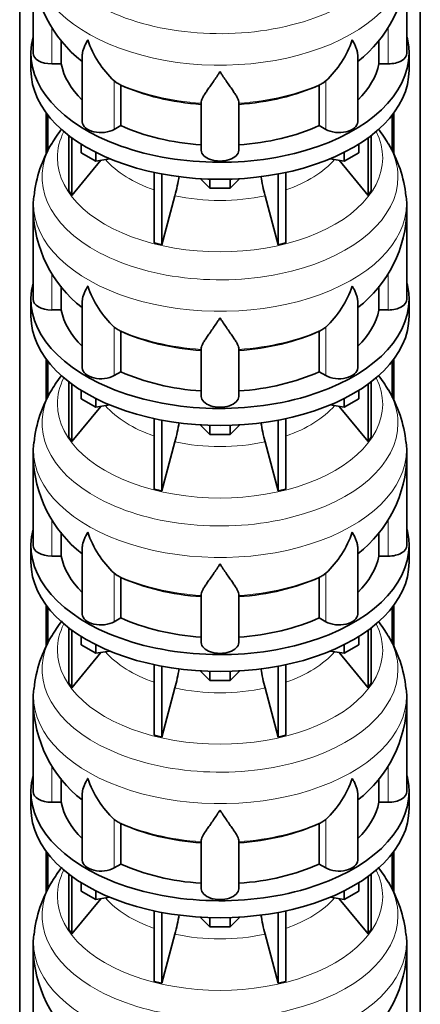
# Model space of a CAD drawing. Header units: millimetres. Extents: x 166 to 773, y -2956 to 2086.
# Tile 7 of 22: x 579 to 772, y -1876 to -1403. Entities that reach past the tile are written whole.
import ezdxf

# ---------------------------------------------------------------- set-up
doc = ezdxf.new("R2010")
doc.units = ezdxf.units.MM
doc.layers.add('LOW_134-14', color=7, linetype='Continuous')
doc.layers.add('VSI134_DIFFUSORE', color=7, linetype='Continuous')

# ---------------------------------------------------------------- blocks, each defined once
blk = doc.blocks.new('SE4')
at = {"layer": 'LOW_134-14', "color": 7, "linetype": 'Continuous', "lineweight": 35}
for p, q in [((579.14, -2688.74), (579.14, -1018.66)), ((771.99, -2688.74), (771.99, -1018.66)), ((591.89, -1447.36), (591.89, -1467.21)), ((592.64, -1448.35), (592.64, -1465.75)), ((758.49, -1448.35), (758.49, -1465.76)), ((759.24, -1447.36), (759.24, -1467.25)), ((591.89, -1565.75), (591.89, -1585.6)), ((592.64, -1566.74), (592.64, -1584.14)), ((758.49, -1566.74), (758.49, -1584.15)), ((759.24, -1565.75), (759.24, -1585.65)), ((591.89, -1684.14), (591.89, -1703.99)), ((592.64, -1685.13), (592.64, -1702.54)), ((758.49, -1685.13), (758.49, -1702.54)), ((759.24, -1684.14), (759.24, -1704.04)), ((591.89, -1802.53), (591.89, -1822.38)), ((592.64, -1803.52), (592.64, -1820.93)), ((758.49, -1803.52), (758.49, -1820.93)), ((759.24, -1802.53), (759.24, -1822.43))]:
    blk.add_line(p, q, dxfattribs=at)
at = {"layer": 'VSI134_DIFFUSORE', "color": 7, "linetype": 'Continuous', "lineweight": 35}
for p, q in [((585.57, -1375.49), (585.57, -1418.55)), ((765.57, -1418.55), (765.57, -1375.49)), ((599.09, -1423.74), (599.09, -1412.29)), ((752.04, -1412.36), (752.04, -1423.74)), ((584.57, -1418.55), (584.57, -1426.71)), ((609.29, -1419.45), (609.29, -1451.61)), ((741.84, -1451.61), (741.84, -1419.47)), ((766.57, -1426.71), (766.57, -1418.55)), ((594.57, -1423.74), (599.09, -1423.74)), ((752.04, -1423.74), (756.57, -1423.74)), ((626.08, -1432.99), (624.65, -1431.94)), ((627.86, -1453.44), (627.86, -1433.96)), ((723.28, -1433.96), (723.28, -1453.44)), ((726.48, -1431.94), (725.06, -1432.99)), ((666.57, -1465.31), (666.57, -1441.96)), ((684.57, -1465.31), (684.57, -1441.96)), ((624.65, -1455.29), (627.86, -1453.44)), ((723.28, -1453.44), (726.48, -1455.29)), ((602.74, -1458.21), (602.74, -1484.89)), ((748.39, -1458.21), (748.39, -1484.89)), ((604.27, -1459.36), (604.27, -1487.02)), ((608.81, -1466.47), (608.81, -1462.42)), ((742.32, -1466.47), (742.32, -1462.42)), ((746.86, -1459.36), (746.86, -1487.02)), ((615.75, -1470.48), (608.81, -1466.47)), ((615.75, -1470.48), (615.75, -1466.3)), ((735.38, -1470.48), (735.38, -1466.3)), ((742.32, -1466.47), (735.38, -1470.48)), ((604.27, -1487.02), (618.13, -1470.11)), ((622.57, -1469.42), (615.75, -1470.48)), ((735.38, -1470.48), (728.56, -1469.42)), ((733, -1470.11), (746.86, -1487.02)), ((643.87, -1475.96), (643.87, -1509.89)), ((647.56, -1476.7), (647.56, -1510.77)), ((703.57, -1476.7), (703.57, -1510.77)), ((707.26, -1475.96), (707.26, -1509.89)), ((670.66, -1483.61), (666.01, -1478.96)), ((670.66, -1483.61), (670.66, -1479.17)), ((685.12, -1478.96), (680.47, -1483.61)), ((680.47, -1483.61), (680.47, -1479.17)), ((602.74, -1484.89), (604.27, -1487.02)), ((680.47, -1483.61), (670.66, -1483.61)), ((746.86, -1487.02), (748.39, -1484.89)), ((647.56, -1510.77), (653.84, -1487.15)), ((697.29, -1487.15), (703.57, -1510.77)), ((585.57, -1493.88), (585.57, -1536.94)), ((765.57, -1536.94), (765.57, -1493.88)), ((643.87, -1509.89), (647.56, -1510.77)), ((703.57, -1510.77), (707.26, -1509.89)), ((599.09, -1542.13), (599.09, -1530.68)), ((752.04, -1530.75), (752.04, -1542.13)), ((584.57, -1536.94), (584.57, -1545.1)), ((609.29, -1537.84), (609.29, -1570.01)), ((741.84, -1570.01), (741.84, -1537.87)), ((766.57, -1545.1), (766.57, -1536.94)), ((594.57, -1542.13), (599.09, -1542.13)), ((752.04, -1542.13), (756.57, -1542.13)), ((626.08, -1551.38), (624.65, -1550.33)), ((627.86, -1571.83), (627.86, -1552.35)), ((723.28, -1552.35), (723.28, -1571.83)), ((726.48, -1550.33), (725.06, -1551.38)), ((666.57, -1583.7), (666.57, -1560.36)), ((684.57, -1583.7), (684.57, -1560.36)), ((624.65, -1573.68), (627.86, -1571.83)), ((723.28, -1571.83), (726.48, -1573.68)), ((602.74, -1576.6), (602.74, -1603.28)), ((748.39, -1576.6), (748.39, -1603.28)), ((604.27, -1577.75), (604.27, -1605.42)), ((608.81, -1584.86), (608.81, -1580.81)), ((742.32, -1584.86), (742.32, -1580.81)), ((746.86, -1577.75), (746.86, -1605.42)), ((615.75, -1588.87), (608.81, -1584.86)), ((615.75, -1588.87), (615.75, -1584.7)), ((735.38, -1588.87), (735.38, -1584.7)), ((742.32, -1584.86), (735.38, -1588.87)), ((604.27, -1605.42), (618.13, -1588.5)), ((622.57, -1587.81), (615.75, -1588.87)), ((735.38, -1588.87), (728.56, -1587.81)), ((733, -1588.5), (746.86, -1605.42)), ((643.87, -1594.35), (643.87, -1628.28)), ((647.56, -1595.09), (647.56, -1629.16)), ((703.57, -1595.09), (703.57, -1629.16)), ((707.26, -1594.35), (707.26, -1628.28)), ((670.66, -1602), (666.01, -1597.35)), ((670.66, -1602), (670.66, -1597.56)), ((685.12, -1597.35), (680.47, -1602)), ((680.47, -1602), (680.47, -1597.56)), ((602.74, -1603.28), (604.27, -1605.42)), ((680.47, -1602), (670.66, -1602)), ((746.86, -1605.42), (748.39, -1603.28)), ((647.56, -1629.16), (653.84, -1605.54)), ((697.29, -1605.54), (703.57, -1629.16)), ((585.57, -1612.27), (585.57, -1655.33)), ((765.57, -1655.33), (765.57, -1612.27)), ((643.87, -1628.28), (647.56, -1629.16)), ((703.57, -1629.16), (707.26, -1628.28)), ((599.09, -1660.53), (599.09, -1649.07)), ((752.04, -1649.14), (752.04, -1660.53)), ((584.57, -1655.33), (584.57, -1663.49)), ((609.29, -1656.23), (609.29, -1688.4)), ((741.84, -1688.4), (741.84, -1656.26)), ((766.57, -1663.49), (766.57, -1655.33)), ((594.57, -1660.53), (599.09, -1660.53)), ((752.04, -1660.53), (756.57, -1660.53)), ((626.08, -1669.78), (624.65, -1668.73)), ((627.86, -1690.22), (627.86, -1670.75)), ((723.28, -1670.75), (723.28, -1690.22)), ((726.48, -1668.73), (725.06, -1669.78)), ((666.57, -1702.09), (666.57, -1678.75)), ((684.57, -1702.09), (684.57, -1678.75)), ((624.65, -1692.07), (627.86, -1690.22)), ((723.28, -1690.22), (726.48, -1692.07)), ((602.74, -1695), (602.74, -1721.67)), ((748.39, -1695), (748.39, -1721.67)), ((604.27, -1696.14), (604.27, -1723.81)), ((608.81, -1703.25), (608.81, -1699.2)), ((742.32, -1703.25), (742.32, -1699.2)), ((746.86, -1696.14), (746.86, -1723.81)), ((615.75, -1707.26), (608.81, -1703.25)), ((615.75, -1707.26), (615.75, -1703.09)), ((735.38, -1707.26), (735.38, -1703.09)), ((742.32, -1703.25), (735.38, -1707.26)), ((604.27, -1723.81), (618.13, -1706.89)), ((622.57, -1706.21), (615.75, -1707.26)), ((735.38, -1707.26), (728.56, -1706.21)), ((733, -1706.89), (746.86, -1723.81)), ((643.87, -1712.74), (643.87, -1746.67)), ((647.56, -1713.48), (647.56, -1747.55)), ((703.57, -1713.48), (703.57, -1747.55)), ((707.26, -1712.74), (707.26, -1746.67)), ((670.66, -1720.39), (666.01, -1715.74)), ((670.66, -1720.39), (670.66, -1715.96)), ((685.12, -1715.74), (680.47, -1720.39)), ((680.47, -1720.39), (680.47, -1715.96)), ((602.74, -1721.67), (604.27, -1723.81)), ((680.47, -1720.39), (670.66, -1720.39)), ((746.86, -1723.81), (748.39, -1721.67)), ((647.56, -1747.55), (653.84, -1723.94)), ((697.29, -1723.94), (703.57, -1747.55)), ((585.57, -1730.67), (585.57, -1773.72)), ((765.57, -1773.72), (765.57, -1730.67)), ((643.87, -1746.67), (647.56, -1747.55)), ((703.57, -1747.55), (707.26, -1746.67)), ((599.09, -1778.92), (599.09, -1767.47)), ((752.04, -1767.54), (752.04, -1778.92)), ((584.57, -1773.72), (584.57, -1781.89)), ((609.29, -1774.63), (609.29, -1806.79)), ((741.84, -1806.79), (741.84, -1774.65)), ((766.57, -1781.89), (766.57, -1773.72)), ((594.57, -1778.92), (599.09, -1778.92)), ((752.04, -1778.92), (756.57, -1778.92)), ((626.08, -1788.17), (624.65, -1787.12)), ((627.86, -1808.62), (627.86, -1789.14)), ((723.28, -1789.14), (723.28, -1808.62)), ((726.48, -1787.12), (725.06, -1788.17)), ((666.57, -1820.49), (666.57, -1797.14)), ((684.57, -1820.49), (684.57, -1797.14)), ((624.65, -1810.46), (627.86, -1808.62)), ((723.28, -1808.62), (726.48, -1810.46)), ((602.74, -1813.39), (602.74, -1840.07)), ((748.39, -1813.39), (748.39, -1840.07)), ((604.27, -1814.53), (604.27, -1842.2)), ((608.81, -1821.65), (608.81, -1817.59)), ((742.32, -1821.65), (742.32, -1817.59)), ((746.86, -1814.53), (746.86, -1842.2)), ((615.75, -1825.65), (608.81, -1821.65)), ((615.75, -1825.65), (615.75, -1821.48)), ((735.38, -1825.65), (735.38, -1821.48)), ((742.32, -1821.65), (735.38, -1825.65)), ((604.27, -1842.2), (618.13, -1825.29)), ((622.57, -1824.6), (615.75, -1825.65)), ((735.38, -1825.65), (728.56, -1824.6)), ((733, -1825.29), (746.86, -1842.2)), ((643.87, -1831.14), (643.87, -1865.06)), ((647.56, -1831.88), (647.56, -1865.95)), ((703.57, -1831.88), (703.57, -1865.95)), ((707.26, -1831.14), (707.26, -1865.06)), ((670.66, -1838.79), (666.01, -1834.13)), ((670.66, -1838.79), (670.66, -1834.35)), ((685.12, -1834.13), (680.47, -1838.79)), ((680.47, -1838.79), (680.47, -1834.35)), ((602.74, -1840.07), (604.27, -1842.2)), ((680.47, -1838.79), (670.66, -1838.79)), ((746.86, -1842.2), (748.39, -1840.07)), ((647.56, -1865.95), (653.84, -1842.33)), ((697.29, -1842.33), (703.57, -1865.95)), ((585.57, -1849.06), (585.57, -1892.11)), ((765.57, -1892.11), (765.57, -1849.06)), ((643.87, -1865.06), (647.56, -1865.95)), ((703.57, -1865.95), (707.26, -1865.06))]:
    blk.add_line(p, q, dxfattribs=at)
at = {"layer": 'VSI134_DIFFUSORE', "color": 4, "linetype": 'Continuous', "lineweight": 9}
for p, q in [((594.57, -1423.74), (594.57, -1405.97)), ((756.57, -1423.74), (756.57, -1405.99)), ((624.65, -1455.29), (624.65, -1431.94)), ((726.48, -1455.29), (726.48, -1431.94)), ((594.57, -1542.13), (594.57, -1524.36)), ((756.57, -1542.13), (756.57, -1524.38)), ((624.65, -1573.68), (624.65, -1550.33)), ((726.48, -1573.68), (726.48, -1550.33)), ((594.57, -1660.53), (594.57, -1642.75)), ((756.57, -1660.53), (756.57, -1642.78)), ((624.65, -1692.07), (624.65, -1668.73)), ((726.48, -1692.07), (726.48, -1668.73)), ((594.57, -1778.92), (594.57, -1761.14)), ((756.57, -1778.92), (756.57, -1761.17)), ((624.65, -1810.46), (624.65, -1787.12)), ((726.48, -1810.46), (726.48, -1787.12))]:
    blk.add_line(p, q, dxfattribs=at)
at = {"layer": 'VSI134_DIFFUSORE', "color": 7, "linetype": 'Continuous', "lineweight": 35}
for centre, radius, start, end in [((646.89, -1374.38), 61.25, 181.0552, 231.9622), ((704.55, -1374.42), 60.97, 307.8007, 358.9875), ((657.15, -1396.98), 47.73, 198.6373, 227.0857), ((693.98, -1396.98), 47.73, 312.9143, 341.3628), ((633.99, -1420.6), 14.7, 237.4509, 245.3566), ((717.15, -1420.6), 14.7, 294.6434, 302.5491), ((654.96, -1498.21), 70.34, 142.12, 149.1712), ((698.18, -1496.5), 67.72, 30.4201, 37.7839), ((647.2, -1493.86), 61.49, 148.8661, 173.9754), ((704.31, -1493.81), 61.11, 6.0635, 31.1499), ((564, -1462.84), 93.08, 344.857, 350.765), ((785.82, -1463.05), 91.75, 189.274, 195.2315), ((616.48, -1492.36), 30.86, 170.7132, 182.8474), ((731, -1492.73), 34.52, 358.0789, 8.9105), ((646.89, -1492.77), 61.25, 181.0552, 231.9622), ((704.55, -1492.81), 60.97, 307.8007, 358.9875), ((657.15, -1515.38), 47.73, 198.6373, 227.0857), ((693.98, -1515.38), 47.73, 312.9143, 341.3628), ((633.99, -1538.99), 14.7, 237.4509, 245.3566), ((717.15, -1538.99), 14.7, 294.6434, 302.5491), ((654.96, -1616.6), 70.34, 142.12, 149.1712), ((698.18, -1614.89), 67.72, 30.4201, 37.7839), ((647.2, -1612.26), 61.49, 148.8661, 173.9754), ((704.31, -1612.2), 61.11, 6.0635, 31.1499), ((564, -1581.23), 93.08, 344.857, 350.765), ((785.82, -1581.44), 91.75, 189.274, 195.2315), ((616.48, -1610.76), 30.86, 170.7132, 182.8474), ((731, -1611.12), 34.52, 358.0789, 8.9105), ((646.89, -1611.16), 61.25, 181.0552, 231.9622), ((704.55, -1611.2), 60.97, 307.8007, 358.9875), ((657.15, -1633.77), 47.73, 198.6373, 227.0857), ((693.98, -1633.77), 47.73, 312.9143, 341.3628), ((633.99, -1657.38), 14.7, 237.4509, 245.3566), ((717.15, -1657.38), 14.7, 294.6434, 302.5491), ((654.96, -1734.99), 70.34, 142.0195, 149.1712), ((698.18, -1733.28), 67.72, 30.4201, 37.7839), ((647.2, -1730.65), 61.49, 148.8661, 173.9754), ((704.31, -1730.6), 61.11, 6.0635, 31.1499), ((564, -1699.62), 93.08, 344.857, 350.765), ((785.82, -1699.83), 91.75, 189.274, 195.2315), ((616.48, -1729.15), 30.86, 170.7132, 182.8474), ((731, -1729.51), 34.52, 358.0789, 8.9105), ((646.89, -1729.55), 61.25, 181.0552, 231.9622), ((704.55, -1729.59), 60.97, 307.8007, 358.9875), ((657.15, -1752.16), 47.73, 198.6373, 227.0857), ((693.98, -1752.16), 47.73, 312.9143, 341.3628), ((633.99, -1775.78), 14.7, 237.4509, 245.3566), ((717.15, -1775.78), 14.7, 294.6434, 302.5491), ((654.96, -1853.38), 70.34, 142.0195, 149.1712), ((698.18, -1851.67), 67.72, 30.4201, 37.7839), ((647.2, -1849.04), 61.49, 148.8661, 173.9754), ((704.31, -1848.99), 61.11, 6.0635, 31.1499), ((564, -1818.01), 93.08, 344.857, 350.765), ((785.82, -1818.22), 91.75, 189.274, 195.2315), ((616.48, -1847.54), 30.86, 170.7132, 182.8474), ((731, -1847.9), 34.52, 358.0789, 8.9105), ((646.89, -1847.95), 61.25, 181.0552, 231.9622), ((704.55, -1847.98), 60.97, 307.8007, 358.9875)]:
    blk.add_arc(centre, radius, start, end, dxfattribs=at)
at = {"layer": 'VSI134_DIFFUSORE', "color": 4, "linetype": 'Continuous', "lineweight": 9}
for centre, major_axis, start_param, end_param in [((675.57, -1359.77), (85.67, 0), 2.812965, 6.283185), ((675.57, -1372.53), (-89.83, 0), 0, 3.209638), ((675.57, -1397.07), (-79.5, 0), 0.898849, 1.457346), ((675.57, -1397.07), (79.5, 0), 4.82584, 5.384336), ((675.57, -1468.97), (-78.3, 0), 0, 3.425204), ((675.57, -1468.97), (-78.3, 0), 5.999574, 6.283185), ((675.57, -1478.16), (85.67, 0), 2.812965, 6.283185), ((675.57, -1478.16), (85.67, 0), 0, 0.328174), ((675.57, -1453.85), (-61.63, 0), 0.463231, 1.030574), ((675.57, -1453.85), (61.63, 0), 5.252612, 5.819954), ((675.57, -1490.92), (-89.83, 0), 0, 3.209638), ((675.57, -1490.92), (-89.83, 0), 6.215694, 6.283185), ((675.57, -1453.85), (-61.63, 0), 1.210556, 1.931037), ((675.57, -1515.46), (-79.5, 0), 0.898849, 1.457346), ((675.57, -1515.46), (79.5, 0), 4.82584, 5.384336), ((675.57, -1587.36), (-78.3, 0), 0, 3.425204), ((675.57, -1587.36), (-78.3, 0), 5.999574, 6.283185), ((675.57, -1596.56), (85.67, 0), 2.812965, 6.283185), ((675.57, -1596.56), (85.67, 0), 0, 0.328174), ((675.57, -1572.25), (-61.63, 0), 0.463231, 1.030574), ((675.57, -1572.25), (61.63, 0), 5.252612, 5.819954), ((675.57, -1609.31), (-89.83, 0), 0, 3.209638), ((675.57, -1609.31), (-89.83, 0), 6.215694, 6.283185), ((675.57, -1572.25), (-61.63, 0), 1.210556, 1.931037), ((675.57, -1633.86), (-79.5, 0), 0.898849, 1.457346), ((675.57, -1633.86), (79.5, 0), 4.82584, 5.384336), ((675.57, -1705.76), (-78.3, 0), 0, 3.425204), ((675.57, -1705.76), (-78.3, 0), 5.999574, 6.283185), ((675.57, -1714.95), (85.67, 0), 2.812965, 6.283185), ((675.57, -1714.95), (85.67, 0), 0, 0.328174), ((675.57, -1690.64), (-61.63, 0), 0.463231, 1.030574), ((675.57, -1690.64), (61.63, 0), 5.252612, 5.819954), ((675.57, -1727.7), (-89.83, 0), 0, 3.209638), ((675.57, -1727.7), (-89.83, 0), 6.215694, 6.283185), ((675.57, -1690.64), (-61.63, 0), 1.210556, 1.931037), ((675.57, -1752.25), (-79.5, 0), 0.898849, 1.457346), ((675.57, -1752.25), (79.5, 0), 4.82584, 5.384336), ((675.57, -1824.15), (-78.3, 0), 0, 3.425204), ((675.57, -1824.15), (-78.3, 0), 5.999574, 6.283185), ((675.57, -1833.34), (85.67, 0), 2.812965, 6.283185), ((675.57, -1833.34), (85.67, 0), 0, 0.328174), ((675.57, -1809.03), (-61.63, 0), 0.463231, 1.030574), ((675.57, -1809.03), (61.63, 0), 5.252612, 5.819954), ((675.57, -1846.1), (-89.83, 0), 0, 3.209638), ((675.57, -1846.1), (-89.83, 0), 6.215694, 6.283185), ((675.57, -1809.03), (-61.63, 0), 1.210556, 1.931037)]:
    blk.add_ellipse(centre, major_axis=major_axis, ratio=0.57735, start_param=start_param, end_param=end_param, dxfattribs=at)
at = {"layer": 'VSI134_DIFFUSORE', "color": 7, "linetype": 'Continuous', "lineweight": 35}
for centre, major_axis, start_param, end_param in [((675.57, -1418.55), (91, 0), 2.993207, 6.283185), ((675.57, -1418.55), (91, 0), 0, 0.148386), ((594.57, -1418.55), (9, 0), 3.141593, 4.712389), ((756.57, -1418.55), (-9, 0), 1.570796, 3.141593), ((675.57, -1418.55), (-77, 0), 0.117151, 0.534109), ((675.57, -1418.55), (77, 0), 5.749077, 6.166034), ((675.57, -1426.71), (-91, 0), 0, 3.141593), ((675.57, -1399.07), (-77, 0), 0.902549, 1.453645), ((675.57, -1399.07), (77, 0), 4.82954, 5.380636), ((618.29, -1451.61), (9, 0), 3.141593, 5.497787), ((675.57, -1418.55), (-77, 0), 0.902549, 1.453645), ((675.57, -1418.55), (77, 0), 4.82954, 5.380636), ((732.84, -1451.61), (-9, 0), 0.785398, 3.141593), ((675.57, -1465.31), (-9, 0), 0, 3.141593), ((675.57, -1536.94), (91, 0), 2.993207, 6.283185), ((675.57, -1536.94), (91, 0), 0, 0.148386), ((594.57, -1536.94), (9, 0), 3.141593, 4.712389), ((756.57, -1536.94), (-9, 0), 1.570796, 3.141593), ((675.57, -1536.94), (-77, 0), 0.117151, 0.534109), ((675.57, -1536.94), (77, 0), 5.749077, 6.166034), ((675.57, -1545.1), (-91, 0), 0, 3.141593), ((675.57, -1517.46), (-77, 0), 0.902549, 1.453645), ((675.57, -1517.46), (77, 0), 4.82954, 5.380636), ((618.29, -1570.01), (9, 0), 3.141593, 5.497787), ((675.57, -1536.94), (-77, 0), 0.902549, 1.453645), ((675.57, -1536.94), (77, 0), 4.82954, 5.380636), ((732.84, -1570.01), (-9, 0), 0.785398, 3.141593), ((675.57, -1583.7), (-9, 0), 0, 3.141593), ((675.57, -1655.33), (91, 0), 2.993207, 6.283185), ((675.57, -1655.33), (91, 0), 0, 0.148386), ((594.57, -1655.33), (9, 0), 3.141593, 4.712389), ((756.57, -1655.33), (-9, 0), 1.570796, 3.141593), ((675.57, -1655.33), (-77, 0), 0.117151, 0.534109), ((675.57, -1655.33), (77, 0), 5.749077, 6.166034), ((675.57, -1663.49), (-91, 0), 0, 3.141593), ((675.57, -1635.85), (-77, 0), 0.902549, 1.453645), ((675.57, -1635.85), (77, 0), 4.82954, 5.380636), ((618.29, -1688.4), (9, 0), 3.141593, 5.497787), ((675.57, -1655.33), (-77, 0), 0.902549, 1.453645), ((675.57, -1655.33), (77, 0), 4.82954, 5.380636), ((732.84, -1688.4), (-9, 0), 0.785398, 3.141593), ((675.57, -1702.09), (-9, 0), 0, 3.141593), ((675.57, -1773.72), (91, 0), 2.993207, 6.283185), ((675.57, -1773.72), (91, 0), 0, 0.148386), ((594.57, -1773.72), (9, 0), 3.141593, 4.712389), ((756.57, -1773.72), (-9, 0), 1.570796, 3.141593), ((675.57, -1773.72), (-77, 0), 0.117151, 0.534109), ((675.57, -1773.72), (77, 0), 5.749077, 6.166034), ((675.57, -1781.89), (-91, 0), 0, 3.141593), ((675.57, -1754.24), (-77, 0), 0.902549, 1.453645), ((675.57, -1754.24), (77, 0), 4.82954, 5.380636), ((618.29, -1806.79), (9, 0), 3.141593, 5.497787), ((675.57, -1773.72), (-77, 0), 0.902549, 1.453645), ((675.57, -1773.72), (77, 0), 4.82954, 5.380636), ((732.84, -1806.79), (-9, 0), 0.785398, 3.141593), ((675.57, -1820.49), (-9, 0), 0, 3.141593)]:
    blk.add_ellipse(centre, major_axis=major_axis, ratio=0.57735, start_param=start_param, end_param=end_param, dxfattribs=at)
for points, knots in [([(609.29, -1419.47), (609.29, -1419.31), (609.3, -1419.15), (609.38, -1417.97), (609.67, -1416.92), (610.34, -1415.25), (610.6, -1414.67), (611.06, -1413.78), (611.22, -1413.48), (611.47, -1413.02), (611.6, -1412.79), (611.74, -1412.55), (611.83, -1412.4), (611.88, -1412.32), (611.93, -1412.24)], [0.4600931, 0.4600931, 0.4600931, 0.4600931, 0.5, 0.5, 0.75, 0.75, 0.875, 0.875, 0.9375, 0.9375, 0.96875, 0.984375, 0.984375, 1, 1, 1, 1]), ([(741.84, -1419.49), (741.84, -1419.33), (741.84, -1419.17), (741.79, -1418.51), (741.7, -1418), (741.43, -1416.94), (741.25, -1416.39), (740.8, -1415.26), (740.53, -1414.68), (740.08, -1413.79), (739.92, -1413.49), (739.66, -1413.02), (739.57, -1412.87), (739.39, -1412.55), (739.3, -1412.4), (739.21, -1412.24)], [0.4604904, 0.4604904, 0.4604904, 0.4604904, 0.5, 0.5, 0.625, 0.625, 0.75, 0.75, 0.875, 0.875, 0.9375, 0.9375, 0.96875, 0.96875, 1, 1, 1, 1]), ([(675.57, -1427.46), (675.43, -1427.67), (675.3, -1427.88), (675.03, -1428.3), (674.9, -1428.51), (674.5, -1429.13), (674.24, -1429.53), (673.45, -1430.72), (672.94, -1431.49), (671.92, -1432.97), (671.43, -1433.68), (670.48, -1435.03), (670.03, -1435.67), (669.18, -1436.89), (668.79, -1437.47), (668.25, -1438.29), (668.08, -1438.56), (667.75, -1439.08), (667.6, -1439.33), (667.19, -1440.05), (666.97, -1440.48), (666.66, -1441.28), (666.57, -1441.64), (666.57, -1441.96)], [0, 0, 0, 0, 0.03125, 0.03125, 0.0625, 0.0625, 0.125, 0.125, 0.25, 0.25, 0.375, 0.375, 0.5, 0.5, 0.625, 0.625, 0.6875, 0.6875, 0.75, 0.75, 0.875, 0.875, 1, 1, 1, 1]), ([(684.57, -1441.96), (684.57, -1441.64), (684.48, -1441.28), (684.16, -1440.49), (683.94, -1440.05), (683.53, -1439.33), (683.38, -1439.08), (683.06, -1438.56), (682.89, -1438.3), (682.35, -1437.48), (681.95, -1436.9), (681.1, -1435.68), (680.65, -1435.03), (679.71, -1433.68), (679.21, -1432.97), (678.2, -1431.49), (677.68, -1430.73), (676.89, -1429.53), (676.63, -1429.13), (676.23, -1428.51), (676.1, -1428.3), (675.83, -1427.88), (675.7, -1427.67), (675.57, -1427.46)], [0, 0, 0, 0, 0.125, 0.125, 0.25, 0.25, 0.3125, 0.3125, 0.375, 0.375, 0.5, 0.5, 0.625, 0.625, 0.75, 0.75, 0.875, 0.875, 0.9375, 0.9375, 0.96875, 0.96875, 1, 1, 1, 1]), ([(609.29, -1537.86), (609.29, -1537.7), (609.3, -1537.54), (609.38, -1536.37), (609.67, -1535.31), (610.34, -1533.64), (610.6, -1533.07), (611.06, -1532.18), (611.22, -1531.87), (611.47, -1531.41), (611.6, -1531.18), (611.74, -1530.95), (611.83, -1530.79), (611.88, -1530.71), (611.93, -1530.63)], [0.4600931, 0.4600931, 0.4600931, 0.4600931, 0.5, 0.5, 0.75, 0.75, 0.875, 0.875, 0.9375, 0.9375, 0.96875, 0.984375, 0.984375, 1, 1, 1, 1]), ([(741.84, -1537.88), (741.84, -1537.72), (741.84, -1537.57), (741.79, -1536.91), (741.7, -1536.39), (741.43, -1535.33), (741.25, -1534.78), (740.8, -1533.65), (740.53, -1533.08), (740.08, -1532.18), (739.92, -1531.88), (739.66, -1531.42), (739.57, -1531.26), (739.39, -1530.95), (739.3, -1530.79), (739.21, -1530.63)], [0.4604904, 0.4604904, 0.4604904, 0.4604904, 0.5, 0.5, 0.625, 0.625, 0.75, 0.75, 0.875, 0.875, 0.9375, 0.9375, 0.96875, 0.96875, 1, 1, 1, 1]), ([(675.57, -1545.85), (675.43, -1546.06), (675.3, -1546.27), (675.03, -1546.69), (674.9, -1546.9), (674.5, -1547.52), (674.24, -1547.92), (673.45, -1549.11), (672.94, -1549.88), (671.92, -1551.36), (671.43, -1552.07), (670.48, -1553.42), (670.03, -1554.07), (669.18, -1555.29), (668.79, -1555.87), (668.25, -1556.69), (668.08, -1556.95), (667.75, -1557.47), (667.6, -1557.72), (667.19, -1558.44), (666.97, -1558.88), (666.66, -1559.68), (666.57, -1560.04), (666.57, -1560.36)], [0, 0, 0, 0, 0.03125, 0.03125, 0.0625, 0.0625, 0.125, 0.125, 0.25, 0.25, 0.375, 0.375, 0.5, 0.5, 0.625, 0.625, 0.6875, 0.6875, 0.75, 0.75, 0.875, 0.875, 1, 1, 1, 1]), ([(684.57, -1560.36), (684.57, -1560.04), (684.48, -1559.68), (684.16, -1558.88), (683.94, -1558.44), (683.53, -1557.72), (683.38, -1557.47), (683.06, -1556.95), (682.89, -1556.69), (682.35, -1555.87), (681.95, -1555.29), (681.1, -1554.07), (680.65, -1553.43), (679.71, -1552.07), (679.21, -1551.36), (678.2, -1549.88), (677.68, -1549.12), (676.89, -1547.93), (676.63, -1547.52), (676.23, -1546.9), (676.1, -1546.69), (675.83, -1546.27), (675.7, -1546.06), (675.57, -1545.85)], [0, 0, 0, 0, 0.125, 0.125, 0.25, 0.25, 0.3125, 0.3125, 0.375, 0.375, 0.5, 0.5, 0.625, 0.625, 0.75, 0.75, 0.875, 0.875, 0.9375, 0.9375, 0.96875, 0.96875, 1, 1, 1, 1]), ([(609.29, -1656.26), (609.29, -1656.1), (609.3, -1655.94), (609.38, -1654.76), (609.67, -1653.71), (610.34, -1652.03), (610.6, -1651.46), (611.06, -1650.57), (611.22, -1650.27), (611.47, -1649.81), (611.6, -1649.57), (611.74, -1649.34), (611.83, -1649.18), (611.88, -1649.1), (611.93, -1649.02)], [0.4600931, 0.4600931, 0.4600931, 0.4600931, 0.5, 0.5, 0.75, 0.75, 0.875, 0.875, 0.9375, 0.9375, 0.96875, 0.984375, 0.984375, 1, 1, 1, 1]), ([(741.84, -1656.27), (741.84, -1656.11), (741.84, -1655.96), (741.79, -1655.3), (741.7, -1654.78), (741.43, -1653.72), (741.25, -1653.17), (740.8, -1652.05), (740.53, -1651.47), (740.08, -1650.57), (739.92, -1650.27), (739.66, -1649.81), (739.57, -1649.65), (739.39, -1649.34), (739.3, -1649.18), (739.21, -1649.02)], [0.4604904, 0.4604904, 0.4604904, 0.4604904, 0.5, 0.5, 0.625, 0.625, 0.75, 0.75, 0.875, 0.875, 0.9375, 0.9375, 0.96875, 0.96875, 1, 1, 1, 1]), ([(675.57, -1664.24), (675.43, -1664.45), (675.3, -1664.67), (675.03, -1665.09), (674.9, -1665.29), (674.5, -1665.91), (674.24, -1666.31), (673.45, -1667.51), (672.94, -1668.27), (671.92, -1669.75), (671.43, -1670.46), (670.48, -1671.81), (670.03, -1672.46), (669.18, -1673.68), (668.79, -1674.26), (668.25, -1675.08), (668.08, -1675.34), (667.75, -1675.86), (667.6, -1676.11), (667.19, -1676.83), (666.97, -1677.27), (666.66, -1678.07), (666.57, -1678.43), (666.57, -1678.75)], [0, 0, 0, 0, 0.03125, 0.03125, 0.0625, 0.0625, 0.125, 0.125, 0.25, 0.25, 0.375, 0.375, 0.5, 0.5, 0.625, 0.625, 0.6875, 0.6875, 0.75, 0.75, 0.875, 0.875, 1, 1, 1, 1]), ([(684.57, -1678.75), (684.57, -1678.43), (684.48, -1678.07), (684.16, -1677.27), (683.94, -1676.83), (683.53, -1676.11), (683.38, -1675.86), (683.06, -1675.35), (682.89, -1675.08), (682.35, -1674.26), (681.95, -1673.68), (681.1, -1672.46), (680.65, -1671.82), (679.71, -1670.47), (679.21, -1669.75), (678.2, -1668.28), (677.68, -1667.51), (676.89, -1666.32), (676.63, -1665.91), (676.23, -1665.29), (676.1, -1665.09), (675.83, -1664.67), (675.7, -1664.45), (675.57, -1664.24)], [0, 0, 0, 0, 0.125, 0.125, 0.25, 0.25, 0.3125, 0.3125, 0.375, 0.375, 0.5, 0.5, 0.625, 0.625, 0.75, 0.75, 0.875, 0.875, 0.9375, 0.9375, 0.96875, 0.96875, 1, 1, 1, 1]), ([(609.29, -1774.65), (609.29, -1774.49), (609.3, -1774.33), (609.38, -1773.15), (609.67, -1772.1), (610.34, -1770.42), (610.6, -1769.85), (611.06, -1768.96), (611.22, -1768.66), (611.47, -1768.2), (611.6, -1767.97), (611.74, -1767.73), (611.83, -1767.57), (611.88, -1767.49), (611.93, -1767.41)], [0.4600931, 0.4600931, 0.4600931, 0.4600931, 0.5, 0.5, 0.75, 0.75, 0.875, 0.875, 0.9375, 0.9375, 0.96875, 0.984375, 0.984375, 1, 1, 1, 1]), ([(741.84, -1774.66), (741.84, -1774.51), (741.84, -1774.35), (741.79, -1773.69), (741.7, -1773.18), (741.43, -1772.11), (741.25, -1771.57), (740.8, -1770.44), (740.53, -1769.86), (740.08, -1768.96), (739.92, -1768.66), (739.66, -1768.2), (739.57, -1768.04), (739.39, -1767.73), (739.3, -1767.57), (739.21, -1767.41)], [0.4604904, 0.4604904, 0.4604904, 0.4604904, 0.5, 0.5, 0.625, 0.625, 0.75, 0.75, 0.875, 0.875, 0.9375, 0.9375, 0.96875, 0.96875, 1, 1, 1, 1]), ([(675.57, -1782.63), (675.43, -1782.85), (675.3, -1783.06), (675.03, -1783.48), (674.9, -1783.68), (674.5, -1784.3), (674.24, -1784.71), (673.45, -1785.9), (672.94, -1786.66), (671.92, -1788.14), (671.43, -1788.85), (670.48, -1790.21), (670.03, -1790.85), (669.18, -1792.07), (668.79, -1792.65), (668.25, -1793.47), (668.08, -1793.74), (667.75, -1794.25), (667.6, -1794.5), (667.19, -1795.22), (666.97, -1795.66), (666.66, -1796.46), (666.57, -1796.82), (666.57, -1797.14)], [0, 0, 0, 0, 0.03125, 0.03125, 0.0625, 0.0625, 0.125, 0.125, 0.25, 0.25, 0.375, 0.375, 0.5, 0.5, 0.625, 0.625, 0.6875, 0.6875, 0.75, 0.75, 0.875, 0.875, 1, 1, 1, 1]), ([(684.57, -1797.14), (684.57, -1796.82), (684.48, -1796.46), (684.16, -1795.66), (683.94, -1795.22), (683.53, -1794.5), (683.38, -1794.25), (683.06, -1793.74), (682.89, -1793.47), (682.35, -1792.65), (681.95, -1792.07), (681.1, -1790.85), (680.65, -1790.21), (679.71, -1788.86), (679.21, -1788.15), (678.2, -1786.67), (677.68, -1785.9), (676.89, -1784.71), (676.63, -1784.3), (676.23, -1783.69), (676.1, -1783.48), (675.83, -1783.06), (675.7, -1782.84), (675.57, -1782.63)], [0, 0, 0, 0, 0.125, 0.125, 0.25, 0.25, 0.3125, 0.3125, 0.375, 0.375, 0.5, 0.5, 0.625, 0.625, 0.75, 0.75, 0.875, 0.875, 0.9375, 0.9375, 0.96875, 0.96875, 1, 1, 1, 1])]:
    blk.add_open_spline(points, degree=3, knots=knots, dxfattribs=at)

msp = doc.modelspace()

# ---------------------------------------------------------------- block references
msp.add_blockref('SE4', (0, 0))

doc.saveas('drawing.dxf')
